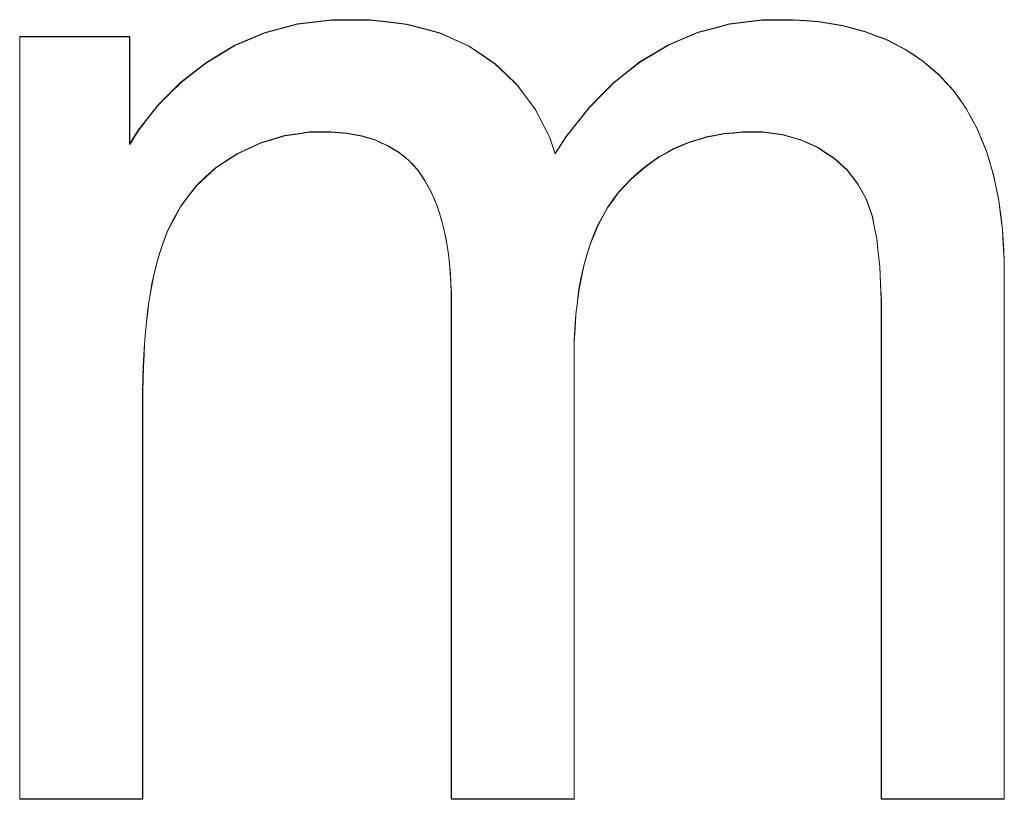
# Model space of a CAD drawing. Extents: x 229 to 926, y 37 to 878.
# Tile 111 of 163: x 358.98 to 361.32, y 799.53 to 801.38. Entities that reach past the tile are written whole.
import ezdxf
from ezdxf.lldxf.tags import DXFTag

# ---------------------------------------------------------------- set-up
doc = ezdxf.new("R2010")
doc.units = 0
doc.layers.get('0').update_dxf_attribs({"linetype": 'fein_strichliert', "lineweight": 13})
doc.layers.add('Beschriftung', color=7, linetype='Continuous', lineweight=25)
doc.layers.add('Beschriftung-A03CPAFWA9', color=7, linetype='Continuous', lineweight=25)
tags = doc.linetypes.add('fein_strichliert', pattern=[4, 1, -2, 1]).pattern_tags.tags
tags[8:9] = [DXFTag(74, 4), DXFTag(75, 0), DXFTag(340, '0'), DXFTag(46, 0.0), DXFTag(50, 0.0), DXFTag(44, 0.0), DXFTag(45, 0.0)]
tags[6:7] = [DXFTag(74, 4), DXFTag(75, 0), DXFTag(340, '0'), DXFTag(46, 0.0), DXFTag(50, 0.0), DXFTag(44, 0.0), DXFTag(45, 0.0)]
tags[4:5] = [DXFTag(74, 4), DXFTag(75, 0), DXFTag(340, '0'), DXFTag(46, 0.0), DXFTag(50, 0.0), DXFTag(44, 0.0), DXFTag(45, 0.0)]

# ---------------------------------------------------------------- blocks, each defined once
blk = doc.blocks.new('Referenz-A03CPAFUA9', base_point=(255.7277, 66.0323))
at = {"layer": 'Beschriftung', "color": 0, "lineweight": -2}
for p, q in [((359.6404, 801.3691), (359.6812, 801.3741)), ((359.6812, 801.3741), (359.7219, 801.3792)), ((359.7219, 801.3792), (359.765, 801.3792)), ((359.765, 801.3792), (359.8129, 801.3792)), ((359.8129, 801.3792), (359.8565, 801.374)), ((359.8565, 801.374), (359.9002, 801.3687)), ((360.6667, 801.3693), (360.7058, 801.3742)), ((360.7058, 801.3742), (360.7449, 801.3792)), ((360.7449, 801.3792), (360.786, 801.3792)), ((360.786, 801.3792), (360.8181, 801.3792)), ((360.8181, 801.3792), (360.8485, 801.3769)), ((360.8485, 801.3769), (360.8787, 801.3746)), ((360.8787, 801.3746), (360.9072, 801.3699)), ((359.5637, 801.3488), (359.6021, 801.359)), ((359.6021, 801.359), (359.6404, 801.3691)), ((359.9002, 801.3687), (359.9395, 801.3582)), ((359.9395, 801.3582), (359.9787, 801.3478)), ((360.557, 801.3345), (360.5923, 801.3494)), ((360.5923, 801.3494), (360.6295, 801.3593)), ((360.6295, 801.3593), (360.6667, 801.3693)), ((360.9072, 801.3699), (360.9356, 801.3652)), ((360.9356, 801.3652), (360.9621, 801.3582)), ((360.9621, 801.3582), (360.9887, 801.3512)), ((360.9887, 801.3512), (361.0134, 801.3419)), ((358.9804, 799.5271), (358.9804, 801.3392)), ((358.9804, 801.3392), (359.2417, 801.3392)), ((359.2417, 801.3392), (359.2417, 801.0834)), ((359.4916, 801.3183), (359.5276, 801.3336)), ((359.5276, 801.3336), (359.5637, 801.3488)), ((359.9787, 801.3478), (360.0137, 801.3322)), ((360.0137, 801.3322), (360.0487, 801.3164)), ((360.5217, 801.3196), (360.557, 801.3345)), ((361.0134, 801.3419), (361.038, 801.3326)), ((361.038, 801.3326), (361.061, 801.3209)), ((359.4578, 801.298), (359.4916, 801.3183)), ((360.0487, 801.3164), (360.0794, 801.2955)), ((360.4884, 801.2997), (360.5217, 801.3196)), ((361.061, 801.3209), (361.0838, 801.3093)), ((361.0838, 801.3093), (361.1048, 801.2953)), ((359.4241, 801.2777), (359.4578, 801.298)), ((360.0794, 801.2955), (360.1101, 801.2745)), ((360.4236, 801.255), (360.455, 801.2799)), ((360.455, 801.2799), (360.4884, 801.2997)), ((361.1048, 801.2953), (361.1258, 801.2813)), ((361.1258, 801.2813), (361.1449, 801.265)), ((359.3938, 801.2542), (359.4241, 801.2777)), ((360.1101, 801.2745), (360.1362, 801.2495)), ((361.1449, 801.265), (361.1641, 801.2487)), ((359.3634, 801.2306), (359.3938, 801.2542)), ((360.1362, 801.2495), (360.1624, 801.2243)), ((360.3922, 801.2302), (360.4236, 801.255)), ((361.1641, 801.2487), (361.1814, 801.23)), ((359.3364, 801.2038), (359.3634, 801.2306)), ((360.1624, 801.2243), (360.184, 801.1951)), ((360.3627, 801.2004), (360.3922, 801.2302)), ((361.1814, 801.23), (361.1986, 801.2114)), ((361.1986, 801.2114), (361.2138, 801.1902)), ((359.3094, 801.1769), (359.3364, 801.2038)), ((360.184, 801.1951), (360.2056, 801.1658)), ((360.3332, 801.1706), (360.3627, 801.2004)), ((361.2138, 801.1902), (361.2288, 801.1689)), ((359.2857, 801.1469), (359.3094, 801.1769)), ((360.2056, 801.1658), (360.2227, 801.1324)), ((360.3057, 801.1359), (360.3332, 801.1706)), ((361.2288, 801.1689), (361.2418, 801.1453)), ((359.262, 801.1168), (359.2857, 801.1469)), ((361.2418, 801.1453), (361.2548, 801.1216)), ((359.2417, 801.0834), (359.262, 801.1168)), ((360.2227, 801.1324), (360.2399, 801.0989)), ((360.278, 801.101), (360.3057, 801.1359)), ((361.2548, 801.1216), (361.2656, 801.0954)), ((359.5812, 801.0954), (359.5527, 801.0869)), ((359.6098, 801.1039), (359.5812, 801.0954)), ((359.6395, 801.1082), (359.6098, 801.1039)), ((359.6692, 801.1125), (359.6395, 801.1082)), ((359.7001, 801.1125), (359.6692, 801.1125)), ((359.7205, 801.1125), (359.7001, 801.1125)), ((359.7394, 801.1109), (359.7205, 801.1125)), ((359.7583, 801.1093), (359.7394, 801.1109)), ((359.7757, 801.1061), (359.7583, 801.1093)), ((359.7932, 801.1029), (359.7757, 801.1061)), ((359.8093, 801.0981), (359.7932, 801.1029)), ((359.8253, 801.0933), (359.8093, 801.0981)), ((359.8399, 801.0869), (359.8253, 801.0933)), ((360.2399, 801.0989), (360.2525, 801.0613)), ((360.2525, 801.0613), (360.278, 801.101)), ((360.5925, 801.0946), (360.5728, 801.0887)), ((360.6124, 801.1006), (360.5925, 801.0946)), ((360.6333, 801.1045), (360.6124, 801.1006)), ((360.654, 801.1085), (360.6333, 801.1045)), ((360.6759, 801.1104), (360.654, 801.1085)), ((360.6976, 801.1125), (360.6759, 801.1104)), ((360.7204, 801.1125), (360.6976, 801.1125)), ((360.7456, 801.1125), (360.7204, 801.1125)), ((360.7691, 801.1094), (360.7456, 801.1125)), ((360.7927, 801.1063), (360.7691, 801.1094)), ((360.8146, 801.1), (360.7927, 801.1063)), ((360.8366, 801.0939), (360.8146, 801.1)), ((360.8569, 801.0847), (360.8366, 801.0939)), ((361.2656, 801.0954), (361.2764, 801.0692)), ((359.5253, 801.0741), (359.4979, 801.0613)), ((359.5527, 801.0869), (359.5253, 801.0741)), ((359.8546, 801.0805), (359.8399, 801.0869)), ((359.8678, 801.0725), (359.8546, 801.0805)), ((359.8809, 801.0645), (359.8678, 801.0725)), ((360.5349, 801.0728), (360.517, 801.0628)), ((360.5538, 801.0807), (360.5349, 801.0728)), ((360.5728, 801.0887), (360.5538, 801.0807)), ((360.8772, 801.0754), (360.8569, 801.0847)), ((360.8959, 801.063), (360.8772, 801.0754)), ((361.2764, 801.0692), (361.2851, 801.0405)), ((359.4979, 801.0613), (359.4717, 801.0443)), ((359.8928, 801.0549), (359.8809, 801.0645)), ((359.9045, 801.0453), (359.8928, 801.0549)), ((359.9149, 801.0341), (359.9045, 801.0453)), ((360.4991, 801.0529), (360.4821, 801.041)), ((360.517, 801.0628), (360.4991, 801.0529)), ((360.9145, 801.0507), (360.8959, 801.063)), ((360.9303, 801.0364), (360.9145, 801.0507)), ((359.4454, 801.0272), (359.4229, 801.0062)), ((359.4717, 801.0443), (359.4454, 801.0272)), ((359.9252, 801.0229), (359.9149, 801.0341)), ((359.9342, 801.0101), (359.9252, 801.0229)), ((360.4652, 801.0291), (360.4492, 801.0152)), ((360.4821, 801.041), (360.4652, 801.0291)), ((360.9461, 801.022), (360.9303, 801.0364)), ((360.959, 801.0057), (360.9461, 801.022)), ((361.2851, 801.0405), (361.2937, 801.0118)), ((359.4229, 801.0062), (359.4003, 800.9852)), ((359.9431, 800.9974), (359.9342, 801.0101)), ((360.4332, 801.0013), (360.4181, 800.9855)), ((360.4492, 801.0152), (360.4332, 801.0013)), ((360.9719, 800.9894), (360.959, 801.0057)), ((361.2937, 801.0118), (361.3002, 800.9805)), ((359.4003, 800.9852), (359.3812, 800.9603)), ((359.951, 800.983), (359.9431, 800.9974)), ((359.9588, 800.9686), (359.951, 800.983)), ((360.4181, 800.9855), (360.4031, 800.9695)), ((360.982, 800.9711), (360.9719, 800.9894)), ((361.3002, 800.9805), (361.3067, 800.9492)), ((359.3812, 800.9603), (359.3623, 800.9354)), ((359.9655, 800.9526), (359.9588, 800.9686)), ((359.9722, 800.9366), (359.9655, 800.9526)), ((360.4031, 800.9695), (360.39, 800.9513)), ((360.9919, 800.9529), (360.982, 800.9711)), ((360.999, 800.9326), (360.9919, 800.9529)), ((359.3623, 800.9354), (359.3469, 800.9065)), ((359.9779, 800.919), (359.9722, 800.9366)), ((360.3768, 800.933), (360.3656, 800.9124)), ((360.39, 800.9513), (360.3768, 800.933)), ((361.0061, 800.9124), (360.999, 800.9326)), ((361.3067, 800.9492), (361.311, 800.9155)), ((359.3469, 800.9065), (359.3315, 800.8776)), ((359.9833, 800.9014), (359.9779, 800.919)), ((360.3656, 800.9124), (360.3543, 800.8918)), ((361.0114, 800.8856), (361.0061, 800.9124)), ((361.311, 800.9155), (361.3153, 800.8817)), ((359.9879, 800.8823), (359.9833, 800.9014)), ((359.9923, 800.8632), (359.9879, 800.8823)), ((360.3543, 800.8918), (360.3449, 800.8688)), ((361.0167, 800.859), (361.0114, 800.8856)), ((361.3153, 800.8817), (361.3175, 800.8454)), ((359.3315, 800.8776), (359.3197, 800.8448)), ((359.9957, 800.8424), (359.9923, 800.8632)), ((360.3449, 800.8688), (360.3355, 800.8458)), ((361.0203, 800.8259), (361.0167, 800.859)), ((359.3197, 800.8448), (359.3138, 800.8284)), ((359.9991, 800.8216), (359.9957, 800.8424)), ((360.3355, 800.8458), (360.328, 800.8202)), ((361.3175, 800.8454), (361.3196, 800.8091)), ((359.3138, 800.8284), (359.3087, 800.8102)), ((360.0013, 800.7992), (359.9991, 800.8216)), ((360.328, 800.8202), (360.3205, 800.7949)), ((361.0239, 800.7927), (361.0203, 800.8259)), ((359.3035, 800.7921), (359.2991, 800.772)), ((359.3087, 800.8102), (359.3035, 800.7921)), ((360.0035, 800.7769), (360.0013, 800.7992)), ((360.3205, 800.7949), (360.3148, 800.7671)), ((361.0257, 800.7531), (361.0239, 800.7927)), ((361.3196, 800.8091), (361.3196, 800.7703)), ((359.2991, 800.772), (359.2947, 800.752)), ((360.0046, 800.7529), (360.0035, 800.7769)), ((360.3148, 800.7671), (360.3092, 800.7393)), ((361.3196, 800.7703), (361.3196, 799.5271)), ((359.2947, 800.752), (359.291, 800.7301)), ((360.0057, 800.7289), (360.0046, 800.7529)), ((361.0275, 800.7135), (361.0257, 800.7531)), ((359.291, 800.7301), (359.2873, 800.7082)), ((360.0057, 800.7033), (360.0057, 800.7289)), ((360.3092, 800.7393), (360.3054, 800.7092)), ((359.2873, 800.7082), (359.2844, 800.6846)), ((360.0057, 799.5271), (360.0057, 800.7033)), ((360.3054, 800.7092), (360.3016, 800.679)), ((361.0275, 800.6675), (361.0275, 800.7135)), ((359.2844, 800.6846), (359.2814, 800.6609)), ((360.3016, 800.679), (360.2998, 800.6464)), ((359.2814, 800.6609), (359.2792, 800.6354)), ((361.0275, 799.5271), (361.0275, 800.6675)), ((359.2792, 800.6354), (359.277, 800.61)), ((360.2998, 800.6464), (360.2979, 800.6138)), ((359.277, 800.61), (359.2756, 800.5827)), ((360.2979, 800.6138), (360.2979, 800.5789)), ((359.2756, 800.5827), (359.274, 800.5554)), ((360.2979, 800.5789), (360.2979, 799.5271)), ((359.274, 800.5554), (359.2733, 800.5264)), ((359.2733, 800.5264), (359.2725, 800.4972)), ((359.2725, 800.4972), (359.2725, 800.4663)), ((359.2725, 800.4663), (359.2725, 799.5271)), ((359.2725, 799.5271), (358.9804, 799.5271)), ((360.2979, 799.5271), (360.0057, 799.5271)), ((361.3196, 799.5271), (361.0275, 799.5271))]:
    blk.add_line(p, q, dxfattribs=at)
blk = doc.blocks.new('Referenz-A03CPAG8A9', base_point=(281.5986, 66.0323))
at = {"layer": 'Beschriftung-A03CPAFWA9', "color": 0, "lineweight": -2}
for p, q in [((359.6407, 801.3683), (359.6815, 801.3733)), ((359.6815, 801.3733), (359.7221, 801.3784)), ((359.7221, 801.3784), (359.7652, 801.3784)), ((359.7652, 801.3784), (359.8132, 801.3784)), ((359.8132, 801.3784), (359.8568, 801.3732)), ((359.8568, 801.3732), (359.9004, 801.3679)), ((360.6669, 801.3685), (360.7061, 801.3734)), ((360.7061, 801.3734), (360.7452, 801.3784)), ((360.7452, 801.3784), (360.7863, 801.3784)), ((360.7863, 801.3784), (360.8184, 801.3784)), ((360.8184, 801.3784), (360.8487, 801.3761)), ((360.8487, 801.3761), (360.879, 801.3738)), ((360.879, 801.3738), (360.9074, 801.3691)), ((359.5639, 801.348), (359.6023, 801.3582)), ((359.6023, 801.3582), (359.6407, 801.3683)), ((359.9004, 801.3679), (359.9397, 801.3574)), ((359.9397, 801.3574), (359.979, 801.347)), ((360.5925, 801.3486), (360.6298, 801.3585)), ((360.6298, 801.3585), (360.6669, 801.3685)), ((360.9074, 801.3691), (360.9358, 801.3644)), ((360.9358, 801.3644), (360.9624, 801.3574)), ((360.9624, 801.3574), (360.9889, 801.3504)), ((360.9889, 801.3504), (361.0136, 801.3411)), ((358.9807, 799.5263), (358.9807, 801.3384)), ((358.9807, 801.3384), (359.242, 801.3384)), ((359.242, 801.3384), (359.242, 801.0826)), ((359.4918, 801.3175), (359.5279, 801.3328)), ((359.5279, 801.3328), (359.5639, 801.348)), ((359.979, 801.347), (360.014, 801.3314)), ((360.014, 801.3314), (360.049, 801.3156)), ((360.5219, 801.3188), (360.5572, 801.3337)), ((360.5572, 801.3337), (360.5925, 801.3486)), ((361.0136, 801.3411), (361.0383, 801.3318)), ((361.0383, 801.3318), (361.0612, 801.3201)), ((359.4581, 801.2972), (359.4918, 801.3175)), ((360.049, 801.3156), (360.0796, 801.2947)), ((360.4886, 801.2989), (360.5219, 801.3188)), ((361.0612, 801.3201), (361.0841, 801.3085)), ((361.0841, 801.3085), (361.105, 801.2945)), ((359.4244, 801.2769), (359.4581, 801.2972)), ((360.0796, 801.2947), (360.1104, 801.2737)), ((360.4552, 801.2791), (360.4886, 801.2989)), ((361.105, 801.2945), (361.1261, 801.2805)), ((361.1261, 801.2805), (361.1452, 801.2642)), ((359.3941, 801.2534), (359.4244, 801.2769)), ((360.1104, 801.2737), (360.1364, 801.2487)), ((360.4238, 801.2542), (360.4552, 801.2791)), ((361.1452, 801.2642), (361.1643, 801.2479)), ((359.3637, 801.2298), (359.3941, 801.2534)), ((360.1364, 801.2487), (360.1627, 801.2235)), ((360.3924, 801.2294), (360.4238, 801.2542)), ((361.1643, 801.2479), (361.1816, 801.2292)), ((359.3366, 801.203), (359.3637, 801.2298)), ((360.1627, 801.2235), (360.1842, 801.1943)), ((360.3629, 801.1996), (360.3924, 801.2294)), ((361.1816, 801.2292), (361.1989, 801.2106)), ((361.1989, 801.2106), (361.214, 801.1894)), ((359.3096, 801.1761), (359.3366, 801.203)), ((360.1842, 801.1943), (360.2059, 801.165)), ((360.3335, 801.1698), (360.3629, 801.1996)), ((361.214, 801.1894), (361.2291, 801.1682)), ((359.286, 801.1461), (359.3096, 801.1761)), ((360.2059, 801.165), (360.223, 801.1316)), ((360.3059, 801.1351), (360.3335, 801.1698)), ((361.2291, 801.1682), (361.2421, 801.1445)), ((359.2623, 801.116), (359.286, 801.1461)), ((361.2421, 801.1445), (361.255, 801.1208)), ((359.242, 801.0826), (359.2623, 801.116)), ((360.223, 801.1316), (360.2401, 801.0981)), ((360.2783, 801.1002), (360.3059, 801.1351)), ((361.255, 801.1208), (361.2659, 801.0946)), ((359.5815, 801.0946), (359.5529, 801.0861)), ((359.6101, 801.1031), (359.5815, 801.0946)), ((359.6398, 801.1074), (359.6101, 801.1031)), ((359.6695, 801.1117), (359.6398, 801.1074)), ((359.7003, 801.1117), (359.6695, 801.1117)), ((359.7207, 801.1117), (359.7003, 801.1117)), ((359.7396, 801.1101), (359.7207, 801.1117)), ((359.7586, 801.1085), (359.7396, 801.1101)), ((359.776, 801.1053), (359.7586, 801.1085)), ((359.7935, 801.1021), (359.776, 801.1053)), ((359.8095, 801.0973), (359.7935, 801.1021)), ((359.8256, 801.0925), (359.8095, 801.0973)), ((359.8402, 801.0861), (359.8256, 801.0925)), ((360.2401, 801.0981), (360.2527, 801.0605)), ((360.2527, 801.0605), (360.2783, 801.1002)), ((360.5928, 801.0938), (360.573, 801.0879)), ((360.6127, 801.0998), (360.5928, 801.0938)), ((360.6335, 801.1037), (360.6127, 801.0998)), ((360.6543, 801.1077), (360.6335, 801.1037)), ((360.6761, 801.1096), (360.6543, 801.1077)), ((360.6979, 801.1117), (360.6761, 801.1096)), ((360.7206, 801.1117), (360.6979, 801.1117)), ((360.7459, 801.1117), (360.7206, 801.1117)), ((360.7694, 801.1086), (360.7459, 801.1117)), ((360.7929, 801.1055), (360.7694, 801.1086)), ((360.8148, 801.0992), (360.7929, 801.1055)), ((360.8368, 801.0931), (360.8148, 801.0992)), ((360.8571, 801.0839), (360.8368, 801.0931)), ((361.2659, 801.0946), (361.2767, 801.0684)), ((359.5256, 801.0733), (359.4982, 801.0605)), ((359.5529, 801.0861), (359.5256, 801.0733)), ((359.8548, 801.0797), (359.8402, 801.0861)), ((359.8681, 801.0717), (359.8548, 801.0797)), ((359.8812, 801.0637), (359.8681, 801.0717)), ((360.5352, 801.072), (360.5172, 801.062)), ((360.5541, 801.0799), (360.5352, 801.072)), ((360.573, 801.0879), (360.5541, 801.0799)), ((360.8774, 801.0746), (360.8571, 801.0839)), ((360.8961, 801.0622), (360.8774, 801.0746)), ((359.4982, 801.0605), (359.472, 801.0435)), ((359.893, 801.0541), (359.8812, 801.0637)), ((359.9048, 801.0446), (359.893, 801.0541)), ((360.4993, 801.0521), (360.4824, 801.0402)), ((360.5172, 801.062), (360.4993, 801.0521)), ((360.9147, 801.0499), (360.8961, 801.0622)), ((360.9306, 801.0356), (360.9147, 801.0499)), ((361.2767, 801.0684), (361.2853, 801.0397)), ((359.4457, 801.0264), (359.4232, 801.0054)), ((359.472, 801.0435), (359.4457, 801.0264)), ((359.9151, 801.0333), (359.9048, 801.0446)), ((359.9255, 801.0222), (359.9151, 801.0333)), ((359.9345, 801.0093), (359.9255, 801.0222)), ((360.4654, 801.0283), (360.4495, 801.0144)), ((360.4824, 801.0402), (360.4654, 801.0283)), ((360.9464, 801.0212), (360.9306, 801.0356)), ((361.2853, 801.0397), (361.294, 801.011)), ((359.4232, 801.0054), (359.4005, 800.9844)), ((359.9434, 800.9966), (359.9345, 801.0093)), ((360.4335, 801.0005), (360.4184, 800.9847)), ((360.4495, 801.0144), (360.4335, 801.0005)), ((360.9592, 801.0049), (360.9464, 801.0212)), ((360.9721, 800.9886), (360.9592, 801.0049)), ((361.294, 801.011), (361.3004, 800.9797)), ((359.4005, 800.9844), (359.3815, 800.9595)), ((359.9513, 800.9822), (359.9434, 800.9966)), ((359.9591, 800.9678), (359.9513, 800.9822)), ((360.4184, 800.9847), (360.4033, 800.9687)), ((360.9822, 800.9703), (360.9721, 800.9886)), ((361.3004, 800.9797), (361.3069, 800.9484)), ((359.3815, 800.9595), (359.3626, 800.9346)), ((359.9658, 800.9518), (359.9591, 800.9678)), ((359.9725, 800.9359), (359.9658, 800.9518)), ((360.4033, 800.9687), (360.3902, 800.9505)), ((360.9921, 800.9521), (360.9822, 800.9703)), ((360.9992, 800.9318), (360.9921, 800.9521)), ((359.3626, 800.9346), (359.3471, 800.9057)), ((359.9781, 800.9182), (359.9725, 800.9359)), ((360.3771, 800.9322), (360.3658, 800.9116)), ((360.3902, 800.9505), (360.3771, 800.9322)), ((361.0064, 800.9116), (360.9992, 800.9318)), ((361.3069, 800.9484), (361.3112, 800.9147)), ((359.3471, 800.9057), (359.3317, 800.8768)), ((359.9836, 800.9006), (359.9781, 800.9182)), ((360.3658, 800.9116), (360.3545, 800.891)), ((361.0117, 800.8848), (361.0064, 800.9116)), ((361.3112, 800.9147), (361.3155, 800.8809)), ((359.9881, 800.8815), (359.9836, 800.9006)), ((359.9926, 800.8624), (359.9881, 800.8815)), ((360.3545, 800.891), (360.3451, 800.868)), ((361.017, 800.8582), (361.0117, 800.8848)), ((359.3317, 800.8768), (359.32, 800.8441)), ((359.9959, 800.8416), (359.9926, 800.8624)), ((360.3451, 800.868), (360.3358, 800.845)), ((361.0205, 800.8251), (361.017, 800.8582)), ((361.3155, 800.8809), (361.3177, 800.8446)), ((359.32, 800.8441), (359.3141, 800.8276)), ((359.9993, 800.8208), (359.9959, 800.8416)), ((360.3358, 800.845), (360.3282, 800.8195)), ((361.3177, 800.8446), (361.3198, 800.8083)), ((359.3141, 800.8276), (359.3089, 800.8094)), ((360.0015, 800.7984), (359.9993, 800.8208)), ((360.3282, 800.8195), (360.3208, 800.7941)), ((361.0241, 800.7919), (361.0205, 800.8251)), ((359.3038, 800.7913), (359.2993, 800.7712)), ((359.3089, 800.8094), (359.3038, 800.7913)), ((360.0037, 800.7761), (360.0015, 800.7984)), ((360.3208, 800.7941), (360.3151, 800.7663)), ((361.0259, 800.7523), (361.0241, 800.7919)), ((361.3198, 800.8083), (361.3198, 800.7695)), ((359.2993, 800.7712), (359.2949, 800.7512)), ((360.0049, 800.7521), (360.0037, 800.7761)), ((360.3151, 800.7663), (360.3095, 800.7385)), ((361.3198, 800.7695), (361.3198, 799.5263)), ((359.2949, 800.7512), (359.2913, 800.7293)), ((360.006, 800.7281), (360.0049, 800.7521)), ((361.0277, 800.7127), (361.0259, 800.7523)), ((359.2913, 800.7293), (359.2876, 800.7075)), ((360.006, 800.7025), (360.006, 800.7281)), ((360.3095, 800.7385), (360.3057, 800.7084)), ((359.2876, 800.7075), (359.2846, 800.6838)), ((360.006, 799.5263), (360.006, 800.7025)), ((360.3057, 800.7084), (360.3019, 800.6782)), ((361.0277, 800.6667), (361.0277, 800.7127)), ((359.2846, 800.6838), (359.2817, 800.6602)), ((360.3019, 800.6782), (360.3001, 800.6456)), ((359.2817, 800.6602), (359.2794, 800.6346)), ((361.0277, 799.5263), (361.0277, 800.6667)), ((359.2794, 800.6346), (359.2772, 800.6093)), ((360.3001, 800.6456), (360.2982, 800.613)), ((359.2772, 800.6093), (359.2758, 800.5819)), ((360.2982, 800.613), (360.2982, 800.5781)), ((359.2758, 800.5819), (359.2743, 800.5546)), ((360.2982, 800.5781), (360.2982, 799.5263)), ((359.2743, 800.5546), (359.2736, 800.5256)), ((359.2736, 800.5256), (359.2728, 800.4965)), ((359.2728, 800.4965), (359.2728, 800.4655)), ((359.2728, 800.4655), (359.2728, 799.5263)), ((359.2728, 799.5263), (358.9807, 799.5263)), ((360.2982, 799.5263), (360.006, 799.5263)), ((361.3198, 799.5263), (361.0277, 799.5263))]:
    blk.add_line(p, q, dxfattribs=at)

msp = doc.modelspace()

# ---------------------------------------------------------------- block references
at = {"color": 251, "lineweight": 13, "ltscale": 0.13, "true_color": 0x606060}
for name, p in [('Referenz-A03CPAFUA9', (255.7277, 66.0323)), ('Referenz-A03CPAG8A9', (281.5986, 66.0323))]:
    msp.add_blockref(name, p, dxfattribs=at)

doc.saveas('drawing.dxf')
